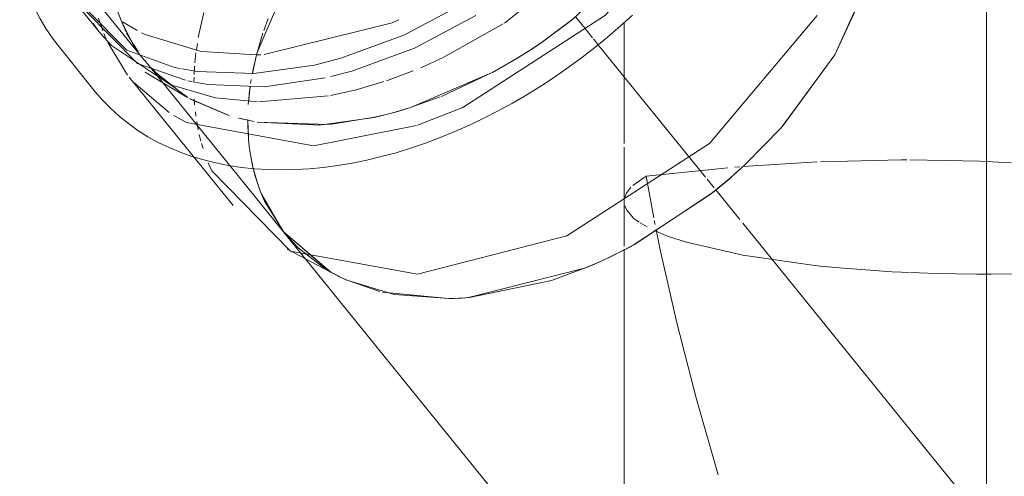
# Model space of a CAD drawing. Header units: millimetres. Extents: x -121 to 29920, y 1231 to 31888.
# Tile 97 of 256: x 9223 to 9372, y 15721 to 15791. Entities that reach past the tile are written whole.
import ezdxf

# ---------------------------------------------------------------- set-up
doc = ezdxf.new("R2010")
doc.units = ezdxf.units.MM
doc.linetypes.add('ADSK_Осевая', pattern=[700, 500, -100, 0, -100])
doc.layers.add('P-PIPE-____-CNTR', color=3, linetype='ADSK_Осевая', lineweight=20)
doc.layers.add('P-PIPE-____-OTLN', color=3, linetype='Continuous', lineweight=20)

# ---------------------------------------------------------------- blocks, each defined once
blk = doc.blocks.new('ADSK_ППР_Крестовина одноплоскостная канализационная - Одноплоскостная-V19-3D severage Left')
at = {"layer": 'P-PIPE-____-OTLN', "color": 10}
for p, q in [((-15519.53, 15800.14), (-15525.79, 15785.57)), ((-15534.7, 15787.87), (-15533.84, 15791.68)), ((-15549.86, 15790.82), (-15549.2, 15788.86)), ((-15546.19, 15790.26), (-15543.98, 15788.91)), ((-15524.1, 15790.78), (-15524.78, 15788.91)), ((-15524.7, 15785.29), (-15505.29, 15790.12)), ((-15470.1, 15790.12), (-15470.1, 15771.77)), ((-15549.06, 15788.5), (-15548.57, 15787.35)), ((-15542.79, 15788.31), (-15534.25, 15785.74)), ((-15524.91, 15788.53), (-15525.88, 15785.22)), ((-15534.99, 15786), (-15534.85, 15786.95)), ((-15535.22, 15784.03), (-15535.06, 15785.53)), ((-15534.19, 15785.73), (-15525.92, 15785.23)), ((-15525.88, 15785.22), (-15526.51, 15782.37)), ((-15525.88, 15785.23), (-15526.5, 15782.42)), ((-15535.34, 15782.27), (-15535.26, 15783.53)), ((-15535.37, 15781.22), (-15535.35, 15781.85)), ((-15526.66, 15781.51), (-15526.76, 15780.89)), ((-15526.84, 15780.36), (-15527.12, 15777.7)), ((-15526.83, 15780.4), (-15526.97, 15779.31)), ((-15535.26, 15777.62), (-15535.32, 15778.53)), ((-15527.01, 15778.95), (-15527.1, 15777.98)), ((-15535.07, 15775.93), (-15535.15, 15776.56)), ((-15534.71, 15773.83), (-15534.95, 15775.13)), ((-15527.2, 15775.41), (-15527.2, 15774.67)), ((-15527.2, 15775.26), (-15527.11, 15772.83)), ((-15527.2, 15774.55), (-15527.09, 15772.48)), ((-15534.3, 15772.1), (-15534.56, 15773.15)), ((-15533.99, 15771.02), (-15534.21, 15771.76)), ((-15527.09, 15772.48), (-15527.02, 15771.77)), ((-15527.08, 15772.44), (-15526.97, 15771.32)), ((-15526.97, 15771.27), (-15526.88, 15770.66)), ((-15526.93, 15771.02), (-15526.63, 15769.2)), ((-15526.87, 15770.59), (-15526.5, 15768.52)), ((-15470.1, 15771.2), (-15470.1, 15756.19)), ((-15526.57, 15768.87), (-15526.37, 15767.96)), ((-15440.82, 15768.96), (-15452.09, 15768.26)), ((-15526.23, 15767.43), (-15525.47, 15765)), ((-15454.33, 15768.07), (-15466.74, 15766.78)), ((-15452.54, 15768.23), (-15453.27, 15768.17)), ((-15466.74, 15766.78), (-15468.77, 15765.38)), ((-15466.74, 15766.78), (-15465.59, 15760.49)), ((-15525.63, 15765.45), (-15525.15, 15764.18)), ((-15525.15, 15764.18), (-15521.82, 15758.41)), ((-15468.59, 15760.39), (-15467.79, 15759.79)), ((-15467.64, 15759.7), (-15466.59, 15759.08)), ((-15465.51, 15760.06), (-15465.39, 15759.44)), ((-15463.34, 15757.65), (-15460.61, 15756.76)), ((-15519.56, 15755.91), (-15515.45, 15752.73)), ((-15515.29, 15752.63), (-15514.23, 15752.02)), ((-15440.35, 15753.14), (-15436.79, 15752.8)), ((-15428.02, 15752.21), (-15426.83, 15752.16)), ((-15426.63, 15752.15), (-15422.73, 15752.01)), ((-15414.37, 15751.91), (-15408.39, 15751.99))]:
    blk.add_line(p, q, dxfattribs=at)
at = {"layer": 'P-PIPE-____-OTLN', "color": 9}
for p, q in [((-15438.11, 15785.26), (-15432.41, 15797.87)), ((-15505.29, 15790.12), (-15504.29, 15790.55)), ((-15543.33, 15788.57), (-15542.79, 15788.31)), ((-15548.45, 15787.09), (-15545.43, 15782.17)), ((-15525.92, 15785.23), (-15525.21, 15785.26)), ((-15446.02, 15774.43), (-15438.11, 15785.26)), ((-15517.05, 15783.69), (-15513.05, 15784.72)), ((-15538.23, 15783.31), (-15537.3, 15783.11)), ((-15537.17, 15783.09), (-15534.9, 15782.71)), ((-15514.58, 15781.93), (-15511.4, 15782.77)), ((-15544.49, 15781.05), (-15539.14, 15776.45)), ((-15536.27, 15781.29), (-15535.67, 15781.16)), ((-15535.51, 15781.13), (-15533.23, 15780.75)), ((-15451.78, 15768.5), (-15446.27, 15774.15)), ((-15532.66, 15767.59), (-15533.21, 15768.85)), ((-15453.22, 15767.19), (-15451.82, 15768.46)), ((-15456.71, 15764.26), (-15454.55, 15766.04)), ((-15454.52, 15766.06), (-15453.76, 15766.72)), ((-15468.7, 15756.31), (-15456.88, 15764.12)), ((-15465.52, 15758.55), (-15463.34, 15757.65)), ((-15521.57, 15758.09), (-15519.56, 15755.91)), ((-15460.61, 15756.76), (-15452.09, 15754.78)), ((-15472.2, 15754.53), (-15468.93, 15756.19)), ((-15470.1, 15755.72), (-15470.1, 15696.99)), ((-15474.12, 15753.65), (-15472.24, 15754.51)), ((-15493.7, 15748.37), (-15475.88, 15752.89)), ((-15475.83, 15752.91), (-15474.54, 15753.46)), ((-15513.85, 15751.81), (-15513.37, 15751.57)), ((-15512.26, 15751.04), (-15507.17, 15749.29)), ((-15506.77, 15749.19), (-15496.72, 15748.2)), ((-15496.66, 15748.2), (-15495.96, 15748.22)), ((-15495.67, 15748.24), (-15494.66, 15748.29)), ((-15494.64, 15748.29), (-15493.81, 15748.36))]:
    blk.add_line(p, q, dxfattribs=at)
at = {"layer": 'P-PIPE-____-OTLN', "color": 22}
for p, q in [((-15555.79, 15786.39), (-15550.33, 15779.63)), ((-15545.18, 15781.85), (-15529.39, 15762.35)), ((-15521.57, 15758.09), (-15467.29, 15691.05)), ((-15521.2, 15755.69), (-15513.85, 15751.81)), ((-15513.37, 15751.57), (-15512.26, 15751.04)), ((-15512.3, 15751.06), (-15504.97, 15748.81)), ((-15504.97, 15748.81), (-15496.66, 15748.2))]:
    blk.add_line(p, q, dxfattribs=at)
at = {"layer": 'P-PIPE-____-OTLN', "color": 9}
for points in [[(-15501.42, 15774.56, 0), (-15494.55, 15777.24, 0), (-15472.89, 15791.26, 0), (-15456.56, 15810.7, 0)], [(-15538.44, 15776.01, 0), (-15536.48, 15774.93, 0), (-15517.24, 15771.41, 0), (-15501.58, 15774.5, 0)], [(-15521.82, 15758.41, 0), (-15514.62, 15752.23, 0), (-15512.3, 15751.06, 0)], [(-15452.09, 15754.78, 0), (-15441.49, 15753.26, 0), (-15440.35, 15753.14, 0)], [(-15436.79, 15752.8, 0), (-15429.43, 15752.29, 0), (-15428.02, 15752.21, 0)], [(-15422.73, 15752.01, 0), (-15416.56, 15751.91, 0), (-15414.37, 15751.91, 0)]]:
    blk.add_polyline3d(points, dxfattribs=at)
at = {"layer": 'P-PIPE-____-OTLN', "color": 22}
for points in [[(-15550.33, 15779.63, 0), (-15549.19, 15778.31, 0), (-15547.97, 15777.06, 0), (-15546.68, 15775.88, 0), (-15545.31, 15774.78, 0), (-15543.87, 15773.75, 0), (-15542.36, 15772.8, 0), (-15540.78, 15771.93, 0), (-15539.14, 15771.14, 0), (-15537.44, 15770.44, 0), (-15535.69, 15769.81, 0), (-15533.88, 15769.27, 0), (-15532.02, 15768.81, 0), (-15530.11, 15768.43, 0), (-15528.16, 15768.14, 0), (-15526.17, 15767.93, 0), (-15524.14, 15767.8, 0), (-15522.08, 15767.76, 0), (-15519.98, 15767.8, 0), (-15517.86, 15767.92, 0), (-15515.71, 15768.13, 0), (-15513.54, 15768.42, 0), (-15511.35, 15768.79, 0), (-15509.14, 15769.24, 0), (-15506.93, 15769.77, 0), (-15504.7, 15770.37, 0), (-15502.48, 15771.06, 0), (-15500.24, 15771.82, 0), (-15498.01, 15772.66, 0), (-15495.79, 15773.57, 0), (-15493.57, 15774.55, 0), (-15491.37, 15775.6, 0), (-15489.18, 15776.72, 0), (-15487.01, 15777.91, 0), (-15484.86, 15779.16, 0), (-15482.73, 15780.48, 0), (-15480.63, 15781.86, 0), (-15478.57, 15783.29, 0), (-15476.54, 15784.79, 0), (-15474.55, 15786.34, 0), (-15472.59, 15787.94, 0), (-15470.68, 15789.59, 0), (-15468.82, 15791.28, 0)], [(-15451.82, 15768.46, 0), (-15446.27, 15774.15, 0), (-15438.11, 15785.26, 0), (-15432.73, 15796.87, 0), (-15431.08, 15803.27, 0)], [(-15555.79, 15786.39, 0), (-15556.85, 15787.77, 0), (-15557.82, 15789.22, 0), (-15558.7, 15790.73, 0), (-15559.49, 15792.3, 0), (-15560.2, 15793.93, 0), (-15560.81, 15795.6, 0), (-15561.34, 15797.33, 0), (-15561.77, 15799.09, 0), (-15562.11, 15800.9, 0), (-15562.25, 15801.96, 0)], [(-15557.79, 15798.62, 0), (-15557.56, 15798.11, 0), (-15545.56, 15785.92, 0), (-15538.29, 15783.33, 0)], [(-15555.94, 15796.12, 0), (-15543.94, 15783.92, 0), (-15536.67, 15781.38, 0)], [(-15513.05, 15784.72, 0), (-15503.52, 15788.24, 0), (-15494.17, 15793.17, 0)], [(-15440.78, 15791.2, 0), (-15457.11, 15771.76, 0), (-15478.76, 15757.74, 0), (-15501.46, 15751.91, 0), (-15520.69, 15755.43, 0), (-15532.66, 15767.59, 0)], [(-15511.4, 15782.77, 0), (-15501.9, 15786.24, 0), (-15492.6, 15791.19, 0)], [(-15534.9, 15782.71, 0), (-15526.27, 15782.39, 0), (-15517.05, 15783.69, 0)], [(-15533.23, 15780.75, 0), (-15524.66, 15780.39, 0), (-15515.46, 15781.73, 0)], [(-15454.55, 15766.04, 0), (-15453.49, 15766.95, 0), (-15451.78, 15768.5, 0)], [(-15472.24, 15754.51, 0), (-15468.53, 15756.4, 0), (-15456.64, 15764.31, 0), (-15454.52, 15766.06, 0)], [(-15475.88, 15752.89, 0), (-15473.88, 15753.75, 0), (-15472.2, 15754.53, 0)], [(-15494.66, 15748.29, 0), (-15493.54, 15748.38, 0), (-15481.11, 15750.97, 0), (-15475.83, 15752.91, 0)], [(-15496.72, 15748.2, 0), (-15495.26, 15748.26, 0), (-15494.64, 15748.29, 0)]]:
    blk.add_polyline3d(points, dxfattribs=at)
at = {"layer": 'P-PIPE-____-OTLN', "color": 10}
for points in [[(-15427.2, 15769.29, 0), (-15428.06, 15769.29, 0), (-15440.28, 15768.99, 0)], [(-15411.37, 15768.83, 0), (-15416.11, 15769.08, 0), (-15426.73, 15769.29, 0)], [(-15526.37, 15767.96, 0), (-15526.1, 15766.93, 0), (-15525.69, 15765.63, 0)], [(-15525.35, 15764.69, 0), (-15524.65, 15763.02, 0), (-15521.8, 15758.38, 0)], [(-15469.05, 15765.12, 0), (-15469.74, 15764.23, 0), (-15470.05, 15763.44, 0)], [(-15469.99, 15762.27, 0), (-15469.69, 15761.62, 0), (-15468.59, 15760.39, 0)], [(-15465.23, 15758.64, 0), (-15464.61, 15755.61, 0), (-15462.06, 15744.31, 0), (-15459.12, 15732.91, 0), (-15455.81, 15721.43, 0)]]:
    blk.add_polyline3d(points, dxfattribs=at)
blk = doc.blocks.new('ADSK_ППР_Отвод канализационный_Составной - Отвод раструбный-V20-3D severage Left')
at = {"layer": 'P-PIPE-____-OTLN', "color": 22}
for p, q in [((-15562.87, 15809.11), (-15542.85, 15784.38)), ((-15565.14, 15807.78), (-15549.48, 15788.44)), ((-15542.75, 15782.62), (-15536.42, 15778.82))]:
    blk.add_line(p, q, dxfattribs=at)
at = {"layer": 'P-PIPE-____-OTLN', "color": 9}
for p, q in [((-15488.26, 15790.07), (-15475.23, 15800.44)), ((-15497.53, 15784.83), (-15488.46, 15789.93)), ((-15500.96, 15783.28), (-15497.66, 15784.77)), ((-15536.42, 15778.82), (-15541.32, 15782.67)), ((-15506.14, 15781.3), (-15502.08, 15782.81)), ((-15536.28, 15778.74), (-15540.38, 15781.77)), ((-15538.71, 15780.62), (-15532.1, 15778.72)), ((-15510.89, 15779.89), (-15506.54, 15781.17)), ((-15514.66, 15779.05), (-15510.97, 15779.87)), ((-15530.06, 15776.03), (-15535.9, 15778.52)), ((-15532.1, 15778.72), (-15525.71, 15778.08)), ((-15525.54, 15778.08), (-15514.97, 15778.99)), ((-15497.99, 15778.84), (-15502.39, 15777.26)), ((-15502.69, 15777.16), (-15504.81, 15776.53)), ((-15526.25, 15775.1), (-15528.58, 15775.61)), ((-15514.94, 15774.66), (-15525.7, 15775)), ((-15507.96, 15775.75), (-15514.82, 15774.67))]:
    blk.add_line(p, q, dxfattribs=at)
at = {"layer": 'P-PIPE-____-OTLN', "color": 10}
for p, q in [((-15546.41, 15790.43), (-15547.01, 15792.03)), ((-15550.69, 15790.07), (-15550, 15789.1)), ((-15544.72, 15787.06), (-15546.41, 15790.43)), ((-15545.63, 15788.71), (-15546.33, 15790.22)), ((-15478, 15790.53), (-15482.69, 15787.06)), ((-15544.11, 15786.09), (-15545.58, 15788.6)), ((-15543.86, 15785.72), (-15544.52, 15786.73)), ((-15482.74, 15787.03), (-15484.21, 15786.05)), ((-15484.66, 15785.75), (-15486.15, 15784.81)), ((-15542.85, 15784.38), (-15543.1, 15784.7)), ((-15486.2, 15784.78), (-15490.07, 15782.55)), ((-15541.32, 15782.67), (-15541.89, 15783.27)), ((-15540.38, 15781.77), (-15541.83, 15783.21)), ((-15490.2, 15782.48), (-15502.61, 15777.19)), ((-15530.04, 15776.02), (-15536.06, 15778.61)), ((-15506.66, 15776.05), (-15507.96, 15775.75)), ((-15504.81, 15776.53), (-15505.79, 15776.27)), ((-15502.96, 15777.08), (-15504.77, 15776.54)), ((-15526.25, 15775.1), (-15528.5, 15775.59)), ((-15516.16, 15774.56), (-15525.77, 15775.01)), ((-15508.01, 15775.73), (-15515.94, 15774.58))]:
    blk.add_line(p, q, dxfattribs=at)
at = {"layer": 'P-PIPE-____-OTLN', "color": 9}
for points in [[(-15466.69, 15801.43, 0), (-15467.55, 15800.44, 0), (-15477.92, 15790.6, 0), (-15482.74, 15787.03, 0)], [(-15549.48, 15788.44, 0), (-15547.89, 15786.65, 0), (-15538.92, 15780.7, 0)], [(-15482.69, 15787.06, 0), (-15484.58, 15785.8, 0), (-15486.2, 15784.78, 0)], [(-15486.69, 15784.48, 0), (-15489.81, 15782.69, 0), (-15497.78, 15778.93, 0)], [(-15504.77, 15776.54, 0), (-15506, 15776.22, 0), (-15508.01, 15775.73, 0)]]:
    blk.add_polyline3d(points, dxfattribs=at)

msp = doc.modelspace()

# ---------------------------------------------------------------- linework, layer by layer
at = {"layer": 'P-PIPE-____-CNTR', "color": 10}
for p, q in [((9369.79, 15686.45), (9369.79, 15801.29)), ((9308.87, 15789.24), (9307.43, 15791.03)), ((9310.01, 15787.83), (9308.87, 15789.24)), ((9310.83, 15786.82), (9310.15, 15787.66)), ((9327.16, 15766.65), (9310.83, 15786.82)), ((9328.46, 15765.05), (9327.41, 15766.34)), ((9369.79, 15713.99), (9332.8, 15759.68))]:
    msp.add_line(p, q, dxfattribs=at)
at = {"layer": 'P-PIPE-____-CNTR', "color": 9}
msp.add_line((9332.38, 15760.21), (9328.71, 15764.74), dxfattribs=at)
at = {"layer": 'P-PIPE-____-OTLN', "color": 10}
for p, q in [((9237.88, 15792.03), (9238.48, 15790.43)), ((9238.48, 15790.43), (9240.17, 15787.06)), ((9260.11, 15788.91), (9260.79, 15790.77)), ((9259.01, 15785.22), (9259.98, 15788.53)), ((9240.38, 15786.73), (9241.04, 15785.72)), ((9300.69, 15786.05), (9302.15, 15787.03)), ((9258.38, 15782.37), (9259.01, 15785.22)), ((9298.74, 15784.81), (9300.23, 15785.75)), ((9241.79, 15784.7), (9242.04, 15784.38)), ((9243.06, 15783.21), (9244.51, 15781.77)), ((9258.13, 15780.89), (9258.23, 15781.51)), ((9257.92, 15779.31), (9258.06, 15780.4)), ((9257.8, 15777.98), (9257.88, 15778.95)), ((9276.93, 15775.75), (9278.23, 15776.05)), ((9279.11, 15776.27), (9280.08, 15776.53)), ((9257.78, 15772.83), (9257.69, 15775.26)), ((9257.93, 15771.32), (9257.81, 15772.44)), ((9258.26, 15769.2), (9257.96, 15771.02)), ((9258.53, 15767.96), (9258.32, 15768.87)), ((9259.75, 15764.18), (9259.26, 15765.45)), ((9263.07, 15758.41), (9259.75, 15764.18))]:
    msp.add_line(p, q, dxfattribs=at)
at = {"layer": 'P-PIPE-____-OTLN', "color": 22}
for p, q in [((9242.05, 15784.38), (9263.33, 15758.09)), ((9279.92, 15748.81), (9272.59, 15751.06)), ((9288.23, 15748.2), (9279.92, 15748.81))]:
    msp.add_line(p, q, dxfattribs=at)
at = {"layer": 'P-PIPE-____-OTLN', "color": 9}
for p, q in [((9244.51, 15781.77), (9248.62, 15778.74)), ((9249, 15778.52), (9254.84, 15776.03)), ((9282.5, 15777.26), (9286.91, 15778.84)), ((9280.08, 15776.53), (9282.2, 15777.16)), ((9256.31, 15775.61), (9258.64, 15775.1)), ((9259.19, 15775), (9269.96, 15774.66)), ((9270.07, 15774.67), (9276.93, 15775.75)), ((9333.07, 15768.46), (9331.67, 15767.19)), ((9331.13, 15766.72), (9330.38, 15766.06)), ((9312.65, 15754.51), (9310.77, 15753.65)), ((9310.35, 15753.46), (9309.06, 15752.91)), ((9288.93, 15748.22), (9288.23, 15748.2)), ((9290.24, 15748.29), (9289.22, 15748.24))]:
    msp.add_line(p, q, dxfattribs=at)
at = {"layer": 'P-PIPE-____-OTLN', "color": 22}
for points in [[(9353.81, 15803.27, 0), (9352.16, 15796.87, 0), (9346.78, 15785.26, 0)], [(9346.78, 15785.26, 0), (9338.63, 15774.15, 0), (9333.07, 15768.46, 0)], [(9330.38, 15766.06, 0), (9328.25, 15764.31, 0), (9316.37, 15756.4, 0), (9312.65, 15754.51, 0)], [(9309.06, 15752.91, 0), (9303.78, 15750.97, 0), (9291.35, 15748.38, 0), (9290.24, 15748.29, 0)]]:
    msp.add_polyline3d(points, dxfattribs=at)
at = {"layer": 'P-PIPE-____-OTLN', "color": 9}
for points in [[(9302.15, 15787.03, 0), (9306.97, 15790.6, 0), (9317.35, 15800.44, 0), (9318.2, 15801.42, 0)], [(9287.11, 15778.93, 0), (9295.09, 15782.69, 0), (9298.2, 15784.48, 0)], [(9272.59, 15751.06, 0), (9270.28, 15752.23, 0), (9263.07, 15758.41, 0)]]:
    msp.add_polyline3d(points, dxfattribs=at)
at = {"layer": 'P-PIPE-____-OTLN', "color": 10}
msp.add_polyline3d([(9259.2, 15765.63, 0), (9258.8, 15766.93, 0), (9258.53, 15767.96, 0)], dxfattribs=at)

# ---------------------------------------------------------------- block references
for name in ['ADSK_ППР_Отвод канализационный_Составной - Отвод раструбный-V20-3D severage Left', 'ADSK_ППР_Крестовина одноплоскостная канализационная - Одноплоскостная-V19-3D severage Left']:
    msp.add_blockref(name, (24784.89, 0), dxfattribs=at)

doc.saveas('drawing.dxf')
